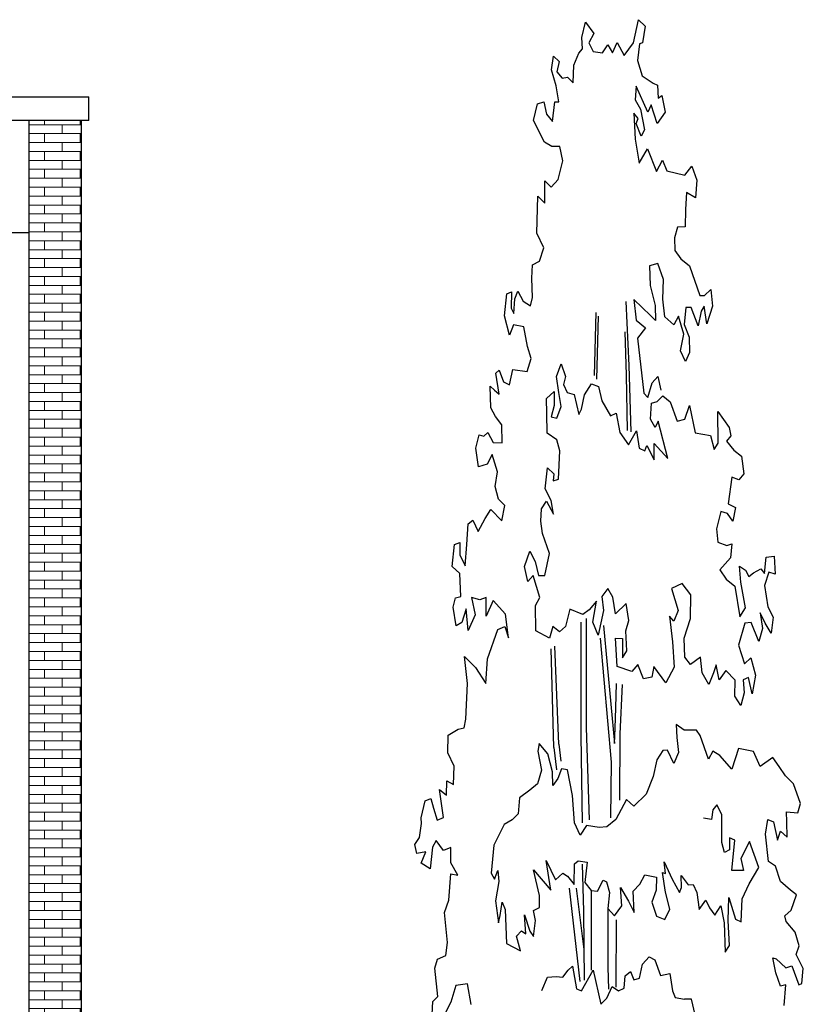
# Model space of a CAD drawing. Extents: x 2 to 315, y 0 to 17.
# Tile 56 of 69: x 212.64 to 218.13, y 10.43 to 17.33. Entities that reach past the tile are written whole.
import ezdxf

# ---------------------------------------------------------------- set-up
doc = ezdxf.new("R2010")
doc.units = 0
doc.header["$MEASUREMENT"] = 0
for name, color, linetype in [('Süd_Ansicht_4_P_ZE_SYMBOL', 7, 'Continuous'), ('Süd_Ansicht_4_R_NT_DACH', 7, 'Continuous'), ('Süd_Ansicht_4_R_NT_HIDDEN', 7, 'Continuous'), ('Süd_Ansicht_4_R_TR_HIDDEN', 7, 'Continuous'), ('Süd_Ansicht_4_Schraffuren', 7, 'Continuous')]:
    doc.layers.add(name, color=color, linetype=linetype)

msp = doc.modelspace()

# ---------------------------------------------------------------- hatches: boundary and pattern name
at = {"layer": 'Süd_Ansicht_4_Schraffuren', "linetype": 'Continuous', "lineweight": 18, "ltscale": 1000}
h = msp.add_hatch(dxfattribs=at)
h.set_pattern_fill('MW_Verband__Läufer__DF_0004', color=9, style=0, pattern_type=2)
h.set_pattern_definition([(0, (176.31684, 6.46586), (0, 0.0625), []), (90, (176.31684, 6.46586), (-0.25, 0), [0.0625, -0.0625]), (90, (176.44184, 6.52836), (-0.25, 0), [0.0625, -0.0625])])
h.paths.add_polyline_path([(213.0768, 16.6193), (212.7118, 16.6193), (212.7118, 5.2659), (213.0768, 5.2659)], flags=0)

# ---------------------------------------------------------------- linework, layer by layer
at = {"layer": 'Süd_Ansicht_4_P_ZE_SYMBOL', "linetype": 'Continuous', "ltscale": 1000}
for p, q in [((216.5805, 17.2004), (216.6054, 17.3093)), ((216.6054, 17.3093), (216.6627, 17.2295)), ((216.9419, 17.1642), (216.9766, 17.3258)), ((216.9766, 17.3258), (217.0221, 17.2803)), ((217.0221, 17.2803), (217.0037, 17.1642)), ((216.584, 17.1208), (216.5805, 17.2004)), ((216.6627, 17.2295), (216.6283, 17.1642)), ((216.6283, 17.1642), (216.6599, 17.1031)), ((216.7952, 17.0931), (216.8271, 17.1657)), ((216.8271, 17.1657), (216.8763, 17.0755)), ((216.8763, 17.0755), (216.9419, 17.1642)), ((217.0037, 17.1642), (216.9835, 17.1558)), ((216.5574, 17.0916), (216.584, 17.1208)), ((216.6599, 17.1031), (216.7233, 17.0927)), ((216.7233, 17.0927), (216.7609, 17.1508)), ((216.7609, 17.1508), (216.7952, 17.0931)), ((216.9835, 17.1558), (216.9694, 17.0408)), ((216.3672, 16.9747), (216.3811, 17.0698)), ((216.3811, 17.0698), (216.42, 17.0335)), ((216.42, 17.0335), (216.404, 16.961)), ((216.5224, 17.0064), (216.5574, 17.0916)), ((216.9694, 17.0408), (217.0015, 16.9319)), ((216.4004, 16.8627), (216.3672, 16.9747)), ((216.404, 16.961), (216.4429, 16.9174)), ((216.5191, 16.8834), (216.5224, 17.0064)), ((216.4429, 16.9174), (216.4803, 16.9229)), ((216.4803, 16.9229), (216.5191, 16.8834)), ((217.0015, 16.9319), (217.0784, 16.8813)), ((216.4177, 16.7505), (216.4004, 16.8627)), ((216.9603, 16.8594), (216.9534, 16.765)), ((217.0427, 16.6779), (216.9603, 16.8594)), ((217.0784, 16.8813), (217.1092, 16.867)), ((217.1092, 16.867), (217.115, 16.7766)), ((216.2689, 16.736), (216.3124, 16.7505)), ((216.3124, 16.7505), (216.333, 16.6634)), ((216.3731, 16.6129), (216.3902, 16.7505)), ((216.3902, 16.7505), (216.4177, 16.7505)), ((216.9534, 16.765), (216.99, 16.6997)), ((217.115, 16.7766), (217.1401, 16.7948)), ((217.1401, 16.7948), (217.1619, 16.6792)), ((216.2415, 16.6199), (216.2689, 16.736)), ((216.99, 16.6997), (217.0175, 16.5546)), ((217.0656, 16.7287), (217.0427, 16.6779)), ((217.1075, 16.6002), (217.0656, 16.7287)), ((217.1619, 16.6792), (217.1075, 16.6002)), ((216.3179, 16.4678), (216.2415, 16.6199)), ((216.333, 16.6634), (216.3731, 16.6129)), ((216.974, 16.6344), (216.9442, 16.6707)), ((216.9442, 16.6707), (216.9519, 16.4897)), ((216.9603, 16.5981), (216.974, 16.6344)), ((216.9946, 16.511), (216.9603, 16.5981)), ((217.0175, 16.5546), (216.9946, 16.511)), ((216.9519, 16.4897), (216.9809, 16.3223)), ((216.3698, 16.4392), (216.3179, 16.4678)), ((216.4252, 16.4377), (216.3698, 16.4392)), ((216.4475, 16.3383), (216.4252, 16.4377)), ((216.9809, 16.3223), (217.0387, 16.4215)), ((217.0387, 16.4215), (217.1027, 16.2627)), ((216.4131, 16.2062), (216.4475, 16.3383)), ((217.1027, 16.2627), (217.1438, 16.3425)), ((217.1438, 16.3425), (217.1747, 16.2685)), ((217.1747, 16.2685), (217.3014, 16.2385)), ((217.3014, 16.2385), (217.3493, 16.3003)), ((217.3493, 16.3003), (217.3836, 16.2028)), ((216.3198, 16.0408), (216.3216, 16.199)), ((216.3216, 16.199), (216.366, 16.1533)), ((216.366, 16.1533), (216.4131, 16.2062)), ((217.3836, 16.2028), (217.3745, 16.0797)), ((216.264, 15.8306), (216.2712, 16.0901)), ((216.2712, 16.0901), (216.3198, 16.0408)), ((217.3117, 16.1155), (217.3061, 15.9961)), ((217.3745, 16.0797), (217.3117, 16.1155)), ((217.3061, 15.9961), (217.3039, 15.8767)), ((217.2491, 15.8727), (217.2281, 15.7998)), ((217.3039, 15.8767), (217.2491, 15.8727)), ((216.3132, 15.7296), (216.264, 15.8306)), ((217.2281, 15.7998), (217.2309, 15.7098)), ((216.2836, 15.6353), (216.3132, 15.7296)), ((217.2309, 15.7098), (217.2732, 15.6521)), ((217.2732, 15.6521), (217.3326, 15.6018)), ((216.23, 15.5156), (216.2333, 15.6097)), ((216.2333, 15.6097), (216.2836, 15.6353)), ((217.1123, 15.6186), (217.0523, 15.6019)), ((217.0523, 15.6019), (217.0576, 15.4663)), ((217.1511, 15.5066), (217.1123, 15.6186)), ((217.3326, 15.6018), (217.4046, 15.396)), ((216.2346, 15.3817), (216.23, 15.5156)), ((217.0576, 15.4663), (217.093, 15.3254)), ((217.1467, 15.3691), (217.1511, 15.5066)), ((216.0372, 15.2539), (216.0537, 15.4079)), ((216.0537, 15.4079), (216.0873, 15.4206)), ((216.0873, 15.4206), (216.0858, 15.3063)), ((216.1041, 15.2701), (216.111, 15.3717)), ((216.111, 15.3717), (216.1307, 15.4245)), ((216.1307, 15.4245), (216.1684, 15.356)), ((216.221, 15.3237), (216.2346, 15.3817)), ((217.1616, 15.2462), (217.1467, 15.3691)), ((217.4046, 15.396), (217.4377, 15.3962)), ((217.4377, 15.3962), (217.4822, 15.437)), ((217.4822, 15.437), (217.4936, 15.3209)), ((216.0858, 15.3063), (216.1041, 15.2701)), ((216.1684, 15.356), (216.221, 15.3237)), ((216.9116, 14.9049), (216.8907, 15.3521)), ((217.0611, 15.2564), (216.9446, 15.3679)), ((216.9446, 15.3679), (216.9595, 15.2232)), ((217.093, 15.3254), (217.0942, 15.2204)), ((217.3065, 15.3122), (217.2952, 15.1927)), ((217.3453, 15.3124), (217.3065, 15.3122)), ((217.3929, 15.183), (217.3453, 15.3124)), ((217.4366, 15.3202), (217.4158, 15.2846)), ((217.4547, 15.1975), (217.4366, 15.3202)), ((217.4936, 15.3209), (217.4547, 15.1975)), ((216.0721, 15.1177), (216.0372, 15.2539)), ((216.6691, 14.8352), (216.6792, 15.277)), ((216.6853, 14.8096), (216.6954, 15.2514)), ((217.0942, 15.2204), (217.0611, 15.2564)), ((217.2235, 15.1902), (217.1616, 15.2462)), ((217.2552, 15.2503), (217.2235, 15.1902)), ((217.2929, 15.1239), (217.2552, 15.2503)), ((217.4158, 15.2846), (217.3929, 15.183)), ((216.1018, 15.1902), (216.0721, 15.1177)), ((216.1728, 15.1757), (216.1018, 15.1902)), ((216.1983, 15.0377), (216.1728, 15.1757)), ((216.9595, 15.2232), (217.0243, 15.1685)), ((217.0243, 15.1685), (216.9694, 15.0959)), ((217.2952, 15.1927), (217.3311, 15.1031)), ((216.8933, 14.8386), (216.8818, 15.1404)), ((216.9694, 15.0959), (217.0129, 14.7113)), ((217.2713, 15.008), (217.2929, 15.1239)), ((217.3311, 15.1031), (217.3324, 14.9957)), ((216.2246, 14.9546), (216.1983, 15.0377)), ((217.3062, 14.9322), (217.2713, 15.008)), ((217.3324, 14.9957), (217.3062, 14.9322)), ((216.198, 14.8637), (216.2246, 14.9546)), ((216.4032, 14.8289), (216.4339, 14.9181)), ((216.4339, 14.9181), (216.4646, 14.8289)), ((216.9247, 14.4411), (216.9116, 14.9049)), ((215.977, 14.8518), (216.0009, 14.8737)), ((216.0011, 14.704), (215.977, 14.8518)), ((216.0009, 14.8737), (216.0308, 14.7911)), ((216.0743, 14.7693), (216.0968, 14.8779)), ((216.0968, 14.8779), (216.198, 14.8637)), ((216.4186, 14.7154), (216.4032, 14.8289)), ((216.4646, 14.8289), (216.4518, 14.7722)), ((216.8986, 14.4494), (216.8933, 14.8386)), ((217.0724, 14.7838), (217.1113, 14.8274)), ((217.1113, 14.8274), (217.1319, 14.733)), ((215.9417, 14.6092), (215.9382, 14.7611)), ((215.9382, 14.7611), (215.969, 14.733)), ((216.0308, 14.7911), (216.0743, 14.7693)), ((216.4518, 14.7722), (216.477, 14.7173)), ((216.598, 14.7), (216.6471, 14.7762)), ((216.6471, 14.7762), (216.6967, 14.7585)), ((216.6967, 14.7585), (216.7202, 14.6573)), ((217.0427, 14.6822), (217.0724, 14.7838)), ((215.969, 14.733), (216.0011, 14.704)), ((216.3316, 14.6749), (216.3853, 14.7235)), ((216.3853, 14.7235), (216.3853, 14.6263)), ((216.4339, 14.6182), (216.4186, 14.7154)), ((216.477, 14.7173), (216.5267, 14.7031)), ((216.5267, 14.7031), (216.5592, 14.5614)), ((216.5775, 14.5985), (216.598, 14.7)), ((217.0129, 14.7113), (217.0427, 14.6822)), ((217.1071, 14.6524), (217.1459, 14.6924)), ((217.1459, 14.6924), (217.1989, 14.6521)), ((216.3342, 14.5695), (216.3316, 14.6749)), ((216.3853, 14.6263), (216.3649, 14.5452)), ((216.4041, 14.5359), (216.4339, 14.6182)), ((216.7202, 14.6573), (216.7791, 14.5533)), ((217.0604, 14.529), (217.0681, 14.6425)), ((217.0681, 14.6425), (217.1071, 14.6524)), ((217.1989, 14.6521), (217.2465, 14.5157)), ((217.3001, 14.5305), (217.3332, 14.6248)), ((217.3332, 14.6248), (217.3721, 14.4332)), ((215.9749, 14.5478), (215.9417, 14.6092)), ((216.0194, 14.4902), (215.9749, 14.5478)), ((216.3367, 14.4317), (216.3342, 14.5695)), ((216.3649, 14.5452), (216.4041, 14.5359)), ((216.5592, 14.5614), (216.5775, 14.5985)), ((216.7791, 14.5533), (216.8195, 14.571)), ((216.8195, 14.571), (216.8447, 14.4373)), ((217.5318, 14.5825), (217.6112, 14.4708)), ((217.5331, 14.3618), (217.5318, 14.5825)), ((216.0218, 14.3636), (216.0194, 14.4902)), ((217.0937, 14.4722), (217.0604, 14.529)), ((217.1141, 14.5149), (217.0937, 14.4722)), ((217.1806, 14.2533), (217.1141, 14.5149)), ((217.2465, 14.5157), (217.3001, 14.5305)), ((215.8369, 14.3263), (215.8615, 14.421)), ((215.8615, 14.421), (215.8939, 14.4098)), ((215.8939, 14.4098), (215.9224, 14.4353)), ((215.9224, 14.4353), (215.959, 14.3668)), ((216.4053, 14.384), (216.3367, 14.4317)), ((216.8447, 14.4373), (216.9053, 14.349)), ((216.9053, 14.349), (216.9633, 14.4479)), ((216.9633, 14.4479), (216.9818, 14.3259)), ((217.3721, 14.4332), (217.4798, 14.4155)), ((217.4798, 14.4155), (217.5057, 14.3182)), ((217.6232, 14.413), (217.5924, 14.3749)), ((217.6112, 14.4708), (217.6232, 14.413)), ((215.959, 14.3668), (216.0218, 14.3636)), ((216.4259, 14.3081), (216.4053, 14.384)), ((217.0206, 14.3081), (217.0343, 14.3461)), ((217.0343, 14.3461), (217.086, 14.2452)), ((217.086, 14.2452), (217.0856, 14.3591)), ((217.0856, 14.3591), (217.1806, 14.2533)), ((217.5057, 14.3182), (217.5331, 14.3618)), ((217.5924, 14.3749), (217.6438, 14.3118)), ((215.8564, 14.1961), (215.8369, 14.3263)), ((215.953, 14.2831), (215.9157, 14.2146)), ((215.9888, 14.1607), (215.953, 14.2831)), ((216.4157, 14.109), (216.4259, 14.3081)), ((216.9818, 14.3259), (217.0206, 14.3081)), ((217.6438, 14.3118), (217.6972, 14.2695)), ((217.6972, 14.2695), (217.7125, 14.1479)), ((215.9157, 14.2146), (215.8564, 14.1961)), ((215.9736, 14.0581), (215.9888, 14.1607)), ((216.3239, 14.0425), (216.3393, 14.1885)), ((216.3393, 14.1885), (216.3828, 14.1479)), ((216.3828, 14.1479), (216.3798, 14.0979)), ((217.7125, 14.1479), (217.6793, 14.1058)), ((216.3798, 14.0979), (216.4157, 14.109)), ((217.6291, 14.1236), (217.6051, 13.9371)), ((217.6793, 14.1058), (217.6291, 14.1236)), ((215.9969, 13.969), (215.9736, 14.0581)), ((216.3645, 13.9603), (216.3239, 14.0425)), ((216.0403, 13.9258), (215.9969, 13.969)), ((216.0194, 13.8186), (216.0403, 13.9258)), ((216.2983, 13.902), (216.3325, 13.9547)), ((216.3325, 13.9547), (216.3802, 13.8642)), ((216.3802, 13.8642), (216.3645, 13.9603)), ((217.6051, 13.9371), (217.6543, 13.9102)), ((215.9034, 13.8345), (215.9433, 13.8963)), ((215.9433, 13.8963), (216.0194, 13.8186)), ((216.2926, 13.8152), (216.2983, 13.902)), ((217.5528, 13.8843), (217.522, 13.761)), ((217.5984, 13.8701), (217.5528, 13.8843)), ((217.6358, 13.8155), (217.5984, 13.8701)), ((217.6543, 13.9102), (217.6358, 13.8155)), ((215.7745, 13.6517), (215.7841, 13.7976)), ((215.7841, 13.7976), (215.8166, 13.8231)), ((215.8166, 13.8231), (215.8544, 13.7438)), ((215.8544, 13.7438), (215.9034, 13.8345)), ((216.3052, 13.7284), (216.2926, 13.8152)), ((216.3521, 13.5885), (216.3052, 13.7284)), ((217.522, 13.761), (217.5312, 13.6688)), ((215.6715, 13.4993), (215.6875, 13.6517)), ((215.6875, 13.6517), (215.7264, 13.6662)), ((215.7264, 13.6662), (215.7266, 13.5801)), ((215.762, 13.5026), (215.7745, 13.6517)), ((217.5312, 13.6688), (217.5951, 13.6457)), ((217.5951, 13.6457), (217.6305, 13.6568)), ((217.6305, 13.6568), (217.6192, 13.559)), ((215.7266, 13.5801), (215.762, 13.5026)), ((216.1782, 13.4994), (216.2165, 13.6048)), ((216.2165, 13.6048), (216.2529, 13.5327)), ((216.3197, 13.4354), (216.3521, 13.5885)), ((216.2529, 13.5327), (216.2753, 13.4345)), ((217.6192, 13.559), (217.5463, 13.475)), ((217.8589, 13.4482), (217.8692, 13.5641)), ((217.8692, 13.5641), (217.9251, 13.5699)), ((217.9251, 13.5699), (217.932, 13.4451)), ((215.725, 13.4499), (215.6715, 13.4993)), ((215.7333, 13.2889), (215.725, 13.4499)), ((216.2012, 13.394), (216.1782, 13.4994)), ((217.5463, 13.475), (217.5907, 13.4104)), ((217.6923, 13.3893), (217.6843, 13.5015)), ((217.6843, 13.5015), (217.7242, 13.4728)), ((217.7242, 13.4728), (217.7482, 13.4295)), ((217.7482, 13.4295), (217.7802, 13.455)), ((217.7802, 13.455), (217.8327, 13.4831)), ((217.8327, 13.4831), (217.8589, 13.4482)), ((217.889, 13.4588), (217.8579, 13.365)), ((217.932, 13.4451), (217.889, 13.4588)), ((216.2395, 13.4345), (216.2012, 13.394)), ((216.2856, 13.2805), (216.2395, 13.4345)), ((216.2753, 13.4345), (216.3197, 13.4354)), ((217.2831, 13.3796), (217.2062, 13.3453)), ((217.342, 13.3004), (217.2831, 13.3796)), ((217.5907, 13.4104), (217.6512, 13.3615)), ((217.7244, 13.2086), (217.6923, 13.3893)), ((216.7609, 13.3439), (216.7187, 13.2894)), ((216.7975, 13.2826), (216.7609, 13.3439)), ((217.2062, 13.3453), (217.2548, 13.1913)), ((217.6512, 13.3615), (217.6845, 13.1468)), ((217.8579, 13.365), (217.8808, 13.2168)), ((215.68, 13.2144), (215.696, 13.2796)), ((215.696, 13.2796), (215.7333, 13.2889)), ((215.8649, 13.2662), (215.8067, 13.2803)), ((215.8067, 13.2803), (215.8319, 13.161)), ((215.9095, 13.2816), (215.8649, 13.2662)), ((215.9106, 13.1506), (215.9095, 13.2816)), ((215.9599, 13.2598), (215.9106, 13.1506)), ((216.0446, 13.1655), (215.9599, 13.2598)), ((216.2542, 13.2251), (216.2856, 13.2805)), ((216.682, 13.2561), (216.6309, 13.1948)), ((216.6566, 13.1081), (216.682, 13.2561)), ((216.7187, 13.2894), (216.7305, 13.1913)), ((216.8147, 13.1669), (216.7975, 13.2826)), ((216.8891, 13.2399), (216.8147, 13.1669)), ((216.9094, 13.1205), (216.8891, 13.2399)), ((217.3392, 13.1345), (217.342, 13.3004)), ((215.6995, 13.0842), (215.68, 13.2144)), ((215.7699, 13.2018), (215.7401, 13.1074)), ((215.7836, 13.0494), (215.7699, 13.2018)), ((216.0652, 12.9986), (216.0446, 13.1655)), ((216.2577, 13.0478), (216.2542, 13.2251)), ((216.4953, 13.1994), (216.4643, 13.078)), ((216.5875, 13.1619), (216.4953, 13.1994)), ((216.6309, 13.1948), (216.5875, 13.1619)), ((216.7305, 13.1913), (216.6949, 13.0178)), ((217.2548, 13.1913), (217.2233, 13.1151)), ((217.6845, 13.1468), (217.7244, 13.2086)), ((217.8634, 13.1021), (217.8276, 13.1751)), ((217.8276, 13.1751), (217.8432, 13.0646)), ((217.8808, 13.2168), (217.9196, 13.1446)), ((215.7401, 13.1074), (215.6995, 13.0842)), ((215.8319, 13.161), (215.7836, 13.0494)), ((216.5716, 13.1094), (216.572, 12.3157)), ((216.6104, 13.1345), (216.6104, 12.3725)), ((216.6949, 13.0178), (216.6566, 13.1081)), ((216.8878, 13.048), (216.9094, 13.1205)), ((217.2233, 13.1151), (217.1934, 13.1508)), ((217.1934, 13.1508), (217.2143, 12.9703)), ((217.2965, 12.9961), (217.3392, 13.1345)), ((217.7202, 13.1021), (217.6767, 12.9481)), ((217.7656, 13.1075), (217.7202, 13.1021)), ((217.8181, 12.974), (217.7656, 13.1075)), ((217.9049, 13.0324), (217.8634, 13.1021)), ((217.9196, 13.1446), (217.9049, 13.0324)), ((215.9199, 12.8521), (215.9919, 13.0566)), ((215.9919, 13.0566), (216.04, 13.0784)), ((216.04, 13.0784), (216.0652, 12.9986)), ((216.3536, 12.9977), (216.2577, 13.0478)), ((216.3775, 13.0775), (216.3536, 12.9977)), ((216.4221, 13.0415), (216.3775, 13.0775)), ((216.4643, 13.078), (216.4221, 13.0415)), ((216.7305, 13.0859), (216.8084, 12.2586)), ((216.8942, 12.9075), (216.8878, 13.048)), ((217.8432, 13.0646), (217.8181, 12.974)), ((216.7868, 12.1293), (216.7101, 12.9967)), ((216.8263, 12.7979), (216.8149, 12.9967)), ((216.8149, 12.9967), (216.8644, 12.9953)), ((216.8644, 12.9953), (216.8635, 12.8589)), ((217.2143, 12.9703), (217.2258, 12.7931)), ((217.3005, 12.8641), (217.2965, 12.9961)), ((216.3838, 12.2304), (216.3657, 12.9218)), ((216.4176, 12.2542), (216.3907, 12.9417)), ((216.8635, 12.8589), (216.8942, 12.9075)), ((217.6767, 12.9481), (217.7178, 12.8177)), ((215.7797, 12.6794), (215.7584, 12.8679)), ((215.7584, 12.8679), (215.8355, 12.7919)), ((215.9075, 12.6802), (215.9199, 12.8521)), ((217.3411, 12.8119), (217.3005, 12.8641)), ((217.4096, 12.8629), (217.3411, 12.8119)), ((217.421, 12.7535), (217.4096, 12.8629)), ((217.7178, 12.8177), (217.7637, 12.8589)), ((217.7637, 12.8589), (217.7944, 12.7373)), ((215.8355, 12.7919), (215.9075, 12.6802)), ((216.9285, 12.7641), (216.8263, 12.7979)), ((216.9724, 12.8133), (216.9285, 12.7641)), ((217.0119, 12.7111), (216.9724, 12.8133)), ((217.0843, 12.7995), (217.0695, 12.7234)), ((217.1677, 12.6842), (217.0843, 12.7995)), ((217.2258, 12.7931), (217.1677, 12.6842)), ((217.4679, 12.6715), (217.421, 12.7535)), ((217.5021, 12.7549), (217.4679, 12.6715)), ((217.5203, 12.8093), (217.5021, 12.7549)), ((217.5398, 12.7045), (217.5203, 12.8093)), ((217.5865, 12.7699), (217.5398, 12.7045)), ((217.6533, 12.7018), (217.5865, 12.7699)), ((217.0695, 12.7234), (217.0119, 12.7111)), ((217.6512, 12.5914), (217.6533, 12.7018)), ((217.7458, 12.7211), (217.71, 12.7049)), ((217.71, 12.7049), (217.7168, 12.6151)), ((217.7714, 12.6076), (217.7458, 12.7211)), ((217.7944, 12.7373), (217.7714, 12.6076)), ((215.7684, 12.4297), (215.7797, 12.6794)), ((216.8173, 12.5083), (216.823, 12.6785)), ((216.8629, 12.6715), (216.846, 12.3276)), ((217.7168, 12.6151), (217.6923, 12.5245)), ((217.6923, 12.5245), (217.6512, 12.5914)), ((216.814, 12.3672), (216.8173, 12.5083)), ((215.7559, 12.3681), (215.7684, 12.4297)), ((215.6429, 12.3167), (215.7149, 12.3599)), ((215.7149, 12.3599), (215.7559, 12.3681)), ((216.6104, 12.3725), (216.6311, 11.7258)), ((216.8084, 12.2586), (216.814, 12.3672)), ((217.2969, 12.352), (217.2398, 12.3915)), ((217.2398, 12.3915), (217.2455, 12.301)), ((217.3825, 12.3525), (217.2969, 12.352)), ((217.4087, 12.3165), (217.3825, 12.3525)), ((215.6418, 12.1937), (215.6429, 12.3167)), ((216.572, 12.3157), (216.5815, 11.7034)), ((216.846, 12.3276), (216.8431, 11.8617)), ((217.2455, 12.301), (217.257, 12.1962)), ((217.4659, 12.1504), (217.4087, 12.3165)), ((216.281, 12.259), (216.2708, 12.2047)), ((216.2708, 12.2047), (216.2982, 12.0728)), ((216.3404, 12.187), (216.281, 12.259)), ((216.3838, 12.2304), (216.4026, 12.0756)), ((216.4176, 12.2542), (216.4327, 12.1351)), ((217.1463, 12.21), (217.1041, 12.1446)), ((217.1782, 12.2138), (217.1463, 12.21)), ((217.2228, 12.12), (217.1782, 12.2138)), ((217.4956, 12.2048), (217.4659, 12.1504)), ((217.5458, 12.1762), (217.4956, 12.2048)), ((217.6759, 12.224), (217.6292, 12.079)), ((217.7821, 12.203), (217.6759, 12.224)), ((217.8278, 12.0983), (217.7821, 12.203)), ((215.6854, 12.1005), (215.6418, 12.1937)), ((216.3736, 12.0606), (216.3404, 12.187)), ((217.1041, 12.1446), (217.0779, 12.0286)), ((217.257, 12.1962), (217.2228, 12.12)), ((217.6292, 12.079), (217.5458, 12.1762)), ((217.9168, 12.1603), (217.8278, 12.0983)), ((217.9613, 12.0991), (217.9168, 12.1603)), ((215.6808, 11.9732), (215.6854, 12.1005)), ((216.2982, 12.0728), (216.2698, 11.9767)), ((216.4364, 12.0827), (216.4113, 12.0138)), ((216.4797, 12.0757), (216.4364, 12.0827)), ((216.5141, 11.895), (216.4797, 12.0757)), ((216.7829, 11.7402), (216.7868, 12.1293)), ((218.0053, 12.0324), (217.9613, 12.0991)), ((215.6329, 11.8969), (215.6351, 11.9982)), ((215.6351, 11.9982), (215.6808, 11.9732)), ((216.3771, 11.9665), (216.3736, 12.0606)), ((216.4113, 12.0138), (216.3771, 11.9665)), ((217.0779, 12.0286), (217.03, 11.9053)), ((218.0619, 11.9767), (218.0053, 12.0324)), ((215.6113, 11.7412), (215.5838, 11.9364)), ((215.5838, 11.9364), (215.6329, 11.8969)), ((216.215, 11.933), (216.1443, 11.8783)), ((216.2698, 11.9767), (216.215, 11.933)), ((218.111, 11.8394), (218.0619, 11.9767)), ((215.4549, 11.7402), (215.4837, 11.8592)), ((215.4837, 11.8592), (215.5233, 11.8745)), ((215.5233, 11.8745), (215.5416, 11.8059)), ((216.1443, 11.8783), (216.1341, 11.766)), ((216.5273, 11.7051), (216.5141, 11.895)), ((216.8919, 11.8683), (216.8178, 11.7267)), ((216.9445, 11.8209), (216.8919, 11.8683)), ((217.03, 11.9053), (216.9445, 11.8209)), ((215.5416, 11.8059), (215.5673, 11.7228)), ((217.4976, 11.7954), (217.4869, 11.7273)), ((217.5244, 11.8295), (217.4976, 11.7954)), ((217.5593, 11.7614), (217.5244, 11.8295)), ((218.0917, 11.7742), (218.111, 11.8394)), ((215.4583, 11.7004), (215.4549, 11.7402)), ((215.5673, 11.7228), (215.6113, 11.7412)), ((216.0918, 11.726), (216.037, 11.6933)), ((216.1341, 11.766), (216.0918, 11.726)), ((216.8178, 11.7267), (216.7551, 11.6757)), ((217.4869, 11.7273), (217.4305, 11.7358)), ((217.5593, 11.5656), (217.5593, 11.7614)), ((217.8646, 11.6245), (217.8815, 11.7273)), ((217.8815, 11.7273), (217.9218, 11.7103)), ((218.0141, 11.7122), (218.0112, 11.7809)), ((218.0112, 11.7809), (218.0917, 11.7742)), ((215.4424, 11.6026), (215.4583, 11.7004)), ((216.037, 11.6933), (215.9645, 11.5486)), ((216.569, 11.6167), (216.5273, 11.7051)), ((216.6129, 11.6857), (216.569, 11.6167)), ((216.7003, 11.6717), (216.6129, 11.6857)), ((216.7551, 11.6757), (216.7003, 11.6717)), ((217.9218, 11.7103), (217.9487, 11.5826)), ((218.0164, 11.6037), (218.0141, 11.7122)), ((215.4094, 11.5518), (215.4424, 11.6026)), ((215.56, 11.5816), (215.5349, 11.5344)), ((215.6103, 11.5096), (215.56, 11.5816)), ((217.6506, 11.5826), (217.613, 11.5996)), ((217.613, 11.5996), (217.613, 11.5145)), ((217.6292, 11.3698), (217.6506, 11.5826)), ((217.8853, 11.4328), (217.8646, 11.6245)), ((217.9487, 11.5826), (217.9707, 11.6468)), ((217.9707, 11.6468), (218.0164, 11.6037)), ((215.4254, 11.4903), (215.4094, 11.5518)), ((215.5349, 11.5344), (215.5168, 11.3823)), ((215.6628, 11.5316), (215.6103, 11.5096)), ((215.6628, 11.423), (215.6628, 11.5316)), ((215.9645, 11.5486), (215.9457, 11.3528)), ((217.5781, 11.4975), (217.5593, 11.5656)), ((217.613, 11.5145), (217.5781, 11.4975)), ((217.7527, 11.5741), (217.6936, 11.455)), ((217.8191, 11.3926), (217.7527, 11.5741)), ((215.4881, 11.5016), (215.4254, 11.4903)), ((215.4551, 11.4218), (215.4881, 11.5016)), ((216.3627, 11.2318), (216.3294, 11.4415)), ((216.3294, 11.4415), (216.3957, 11.3044)), ((217.6936, 11.455), (217.7124, 11.3698)), ((215.5168, 11.3823), (215.4551, 11.4218)), ((215.7104, 11.3367), (215.6628, 11.423)), ((216.2828, 11.1952), (216.2404, 11.3758)), ((216.2404, 11.3758), (216.3627, 11.2318)), ((216.5259, 11.2726), (216.5281, 11.4174)), ((216.5281, 11.4174), (216.5543, 11.4392)), ((216.5543, 11.4392), (216.617, 11.4294)), ((216.5829, 11.4141), (216.5912, 11.0869)), ((216.617, 11.4294), (216.6012, 11.2875)), ((217.1651, 11.3488), (217.157, 11.432)), ((217.157, 11.432), (217.213, 11.3093)), ((217.75, 11.2762), (217.8191, 11.3926)), ((217.9344, 11.4005), (217.8853, 11.4328)), ((217.9701, 11.2932), (217.9344, 11.4005)), ((215.6493, 11.1624), (215.6617, 11.347)), ((215.6617, 11.347), (215.7104, 11.3367)), ((215.9457, 11.3528), (215.9672, 11.3103)), ((215.9672, 11.3103), (215.9914, 11.3698)), ((215.9914, 11.3698), (215.9994, 11.2932)), ((216.3957, 11.3044), (216.4459, 11.3517)), ((216.4459, 11.3517), (216.479, 11.3302)), ((216.479, 11.3302), (216.5259, 11.2726)), ((216.6891, 11.2266), (216.729, 11.3028)), ((216.729, 11.3028), (216.753, 11.2921)), ((216.9865, 11.2754), (217.0207, 11.3407)), ((217.0207, 11.3407), (217.1029, 11.3249)), ((217.1029, 11.3249), (217.1001, 11.2327)), ((217.1646, 11.2186), (217.1434, 11.3559)), ((217.1434, 11.3559), (217.1651, 11.3488)), ((217.213, 11.3093), (217.2622, 11.2155)), ((217.2781, 11.2518), (217.2741, 11.335)), ((217.2741, 11.335), (217.3243, 11.2702)), ((217.7124, 11.3698), (217.6292, 11.3698)), ((215.9994, 11.2932), (215.9753, 11.157)), ((216.4915, 11.2459), (216.5657, 10.5946)), ((216.5391, 11.2459), (216.5935, 10.8177)), ((216.6012, 11.2875), (216.6446, 11.2299)), ((216.753, 11.2921), (216.7725, 11.2162)), ((216.8586, 11.123), (216.8505, 11.2507)), ((216.8505, 11.2507), (216.9072, 11.1555)), ((216.9391, 11.2251), (216.9865, 11.2754)), ((217.2622, 11.2155), (217.2781, 11.2518)), ((217.3243, 11.2702), (217.3597, 11.2722)), ((217.3597, 11.2722), (217.3837, 11.2163)), ((217.7028, 11.1711), (217.75, 11.2762)), ((218.0412, 11.2329), (217.9701, 11.2932)), ((216.284, 11.1119), (216.2828, 11.1952)), ((216.6446, 11.2299), (216.6438, 10.6726)), ((216.6446, 11.2299), (216.6891, 11.2266)), ((216.7725, 11.2162), (216.7623, 11.104)), ((216.9461, 11.0761), (216.9391, 11.2251)), ((217.1001, 11.2327), (217.0699, 11.1492)), ((217.1949, 11.0993), (217.1646, 11.2186)), ((217.3837, 11.2163), (217.4003, 11.097)), ((217.6031, 11.0208), (217.6077, 11.1826)), ((217.6077, 11.1826), (217.6561, 11.0297)), ((217.6938, 11.0119), (217.7028, 11.1711)), ((218.0829, 11.1996), (218.0412, 11.2329)), ((218.0453, 11.0936), (218.0829, 11.1996)), ((215.6174, 11.0755), (215.6493, 11.1624)), ((215.9753, 11.157), (215.9968, 11.0038)), ((216.0075, 11.0549), (216.0209, 11.1485)), ((216.0209, 11.1485), (216.0424, 11.0975)), ((216.0424, 11.0975), (216.0531, 10.8591)), ((216.2406, 11.09), (216.284, 11.1119)), ((216.7623, 11.104), (216.7614, 10.695)), ((216.7623, 11.104), (216.8091, 11.0536)), ((216.8091, 11.0536), (216.8586, 11.123)), ((216.9072, 11.1555), (216.9461, 11.0761)), ((217.0699, 11.1492), (217.1013, 11.0499)), ((217.1595, 11.0267), (217.1949, 11.0993)), ((217.4003, 11.097), (217.4471, 11.1624)), ((217.4471, 11.1624), (217.4734, 11.1082)), ((217.4734, 11.1082), (217.5111, 11.0578)), ((217.5111, 11.0578), (217.5521, 11.1232)), ((217.5521, 11.1232), (217.575, 11.0039)), ((215.6381, 10.8656), (215.6174, 11.0755)), ((215.9968, 11.0038), (216.0075, 11.0549)), ((216.1871, 10.9268), (216.179, 11.0606)), ((216.179, 11.0606), (216.2145, 10.9451)), ((216.2545, 11.0209), (216.2406, 11.09)), ((216.5912, 11.0869), (216.5954, 10.6027)), ((217.1013, 11.0499), (217.1595, 11.0267)), ((217.6561, 11.0297), (217.6938, 11.0119)), ((218.0008, 11.0535), (218.0453, 11.0936)), ((218.0111, 11.0138), (218.0008, 11.0535)), ((216.2407, 10.909), (216.2545, 11.0209)), ((216.8194, 11.0247), (216.8185, 10.5543)), ((217.575, 11.0039), (217.5835, 10.7996)), ((217.614, 10.8449), (217.6031, 11.0208)), ((218.0739, 10.9382), (218.0111, 11.0138)), ((216.1229, 10.9102), (216.1562, 10.9483)), ((216.1498, 10.8081), (216.1229, 10.9102)), ((216.1562, 10.9483), (216.1871, 10.9268)), ((216.2145, 10.9451), (216.2407, 10.909)), ((218.1014, 10.8442), (218.0739, 10.9382)), ((215.6278, 10.7751), (215.6381, 10.8656)), ((216.0531, 10.8591), (216.1498, 10.8081)), ((217.5835, 10.7996), (217.614, 10.8449)), ((218.0808, 10.7826), (218.1014, 10.8442)), ((215.5685, 10.7494), (215.6278, 10.7751)), ((217.0045, 10.7146), (217.0513, 10.7655)), ((217.0513, 10.7655), (217.0901, 10.7441)), ((217.9382, 10.6551), (217.9165, 10.7599)), ((217.9165, 10.7599), (217.9405, 10.7528)), ((217.9405, 10.7528), (218.0079, 10.6881)), ((218.13, 10.6852), (218.0808, 10.7826)), ((215.5503, 10.6878), (215.5685, 10.7494)), ((215.5721, 10.4889), (215.5503, 10.6878)), ((216.4829, 10.6717), (216.5148, 10.7008)), ((216.5148, 10.7008), (216.5412, 10.5417)), ((216.7614, 10.695), (216.766, 10.5395)), ((216.984, 10.6168), (217.0045, 10.7146)), ((217.0901, 10.7441), (217.1312, 10.6358)), ((218.0079, 10.6881), (218.0489, 10.7028)), ((218.0489, 10.7028), (218.0981, 10.5692)), ((218.1186, 10.5802), (218.13, 10.6852)), ((216.2992, 10.5294), (216.3391, 10.6237)), ((216.3391, 10.6237), (216.4007, 10.6277)), ((216.4007, 10.6277), (216.4464, 10.6244)), ((216.4464, 10.6244), (216.4829, 10.6717)), ((216.5765, 10.5293), (216.6586, 10.6727)), ((216.6586, 10.6727), (216.7136, 10.4342)), ((216.8756, 10.5474), (216.8835, 10.6343)), ((216.8835, 10.6343), (216.92, 10.6634)), ((216.92, 10.6634), (216.9429, 10.6057)), ((216.9429, 10.6057), (216.984, 10.6168)), ((217.1312, 10.6358), (217.1951, 10.6506)), ((217.1951, 10.6506), (217.2146, 10.5277)), ((217.9701, 10.5612), (217.9382, 10.6551)), ((215.6965, 10.5656), (215.6623, 10.4496)), ((215.7798, 10.577), (215.6965, 10.5656)), ((215.805, 10.4324), (215.7798, 10.577)), ((216.7535, 10.4779), (216.7923, 10.5577)), ((216.7923, 10.5577), (216.8357, 10.529)), ((216.8357, 10.529), (216.8756, 10.5474)), ((218.0077, 10.5697), (217.9701, 10.5612)), ((217.997, 10.425), (218.0077, 10.5697)), ((218.0981, 10.5692), (218.1186, 10.5802)), ((215.5363, 10.4533), (215.5721, 10.4889)), ((216.5412, 10.5417), (216.5765, 10.5293)), ((216.7136, 10.4342), (216.7535, 10.4779)), ((217.2146, 10.5277), (217.2329, 10.4808)), ((217.2329, 10.4808), (217.2991, 10.4703)), ((215.5311, 10.362), (215.5363, 10.4533)), ((215.6623, 10.4496), (215.5619, 10.2536)), ((217.3475, 10.4691), (217.2991, 10.4703)), ((217.3741, 10.3606), (217.3475, 10.4691))]:
    msp.add_line(p, q, dxfattribs=at)
at = {"layer": 'Süd_Ansicht_4_R_NT_DACH', "linetype": 'Continuous', "ltscale": 1000}
for p, q in [((176.167, 16.7857), (213.128, 16.7857)), ((213.128, 16.6193), (213.128, 16.7857)), ((213.128, 16.6193), (176.167, 16.6193))]:
    msp.add_line(p, q, dxfattribs=at)
at = {"layer": 'Süd_Ansicht_4_R_NT_HIDDEN', "linetype": 'Continuous', "ltscale": 1000}
msp.add_line((176.7832, 15.8359), (212.7118, 15.8359), dxfattribs=at)
at = {"layer": 'Süd_Ansicht_4_R_TR_HIDDEN', "linetype": 'Continuous', "ltscale": 1000}
for p, q in [((212.7118, 5.2659), (212.7118, 16.6193)), ((213.0768, 5.2659), (213.0768, 16.6193)), ((213.0768, 5.2659), (213.0768, 16.6193))]:
    msp.add_line(p, q, dxfattribs=at)
at = {"layer": 'Süd_Ansicht_4_Schraffuren', "color": 255, "linetype": 'Continuous', "lineweight": 18, "ltscale": 1000}
for p, q in [((213.0768, 16.6193), (212.7118, 16.6193)), ((212.7118, 16.6193), (212.7118, 5.2659)), ((213.0768, 5.2659), (213.0768, 16.6193))]:
    msp.add_line(p, q, dxfattribs=at)

doc.saveas('drawing.dxf')
